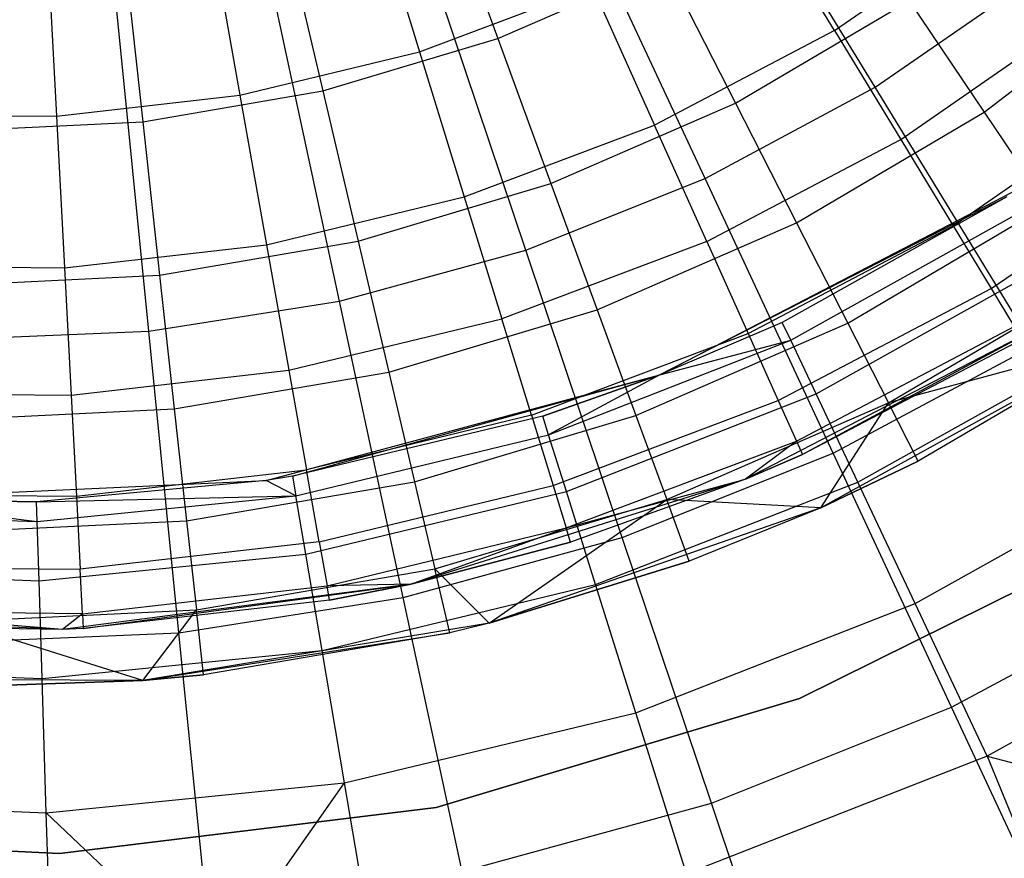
# Model space of a CAD drawing. Extents: x 3 to 49, y 3 to 103.
# Tile 25 of 101: x 26.077 to 26.958, y 24.038 to 24.788. Entities that reach past the tile are written whole.
import ezdxf

# ---------------------------------------------------------------- set-up
doc = ezdxf.new("R2010")
doc.units = 0
doc.header["$LTSCALE"] = 2.54
doc.layers.get('0').update_dxf_attribs({"linetype": 'CONTINUOUS'})

# ---------------------------------------------------------------- blocks, each defined once
blk = doc.blocks.new('HOTEL-MOOD-11782-11790_STL')
at = {"color": 0}
for p, q in [((26.84216, 24.72749, 135.57083), (26.69198, 24.97334, 135.71025)), ((26.84216, 24.72749, 135.57083), (26.69198, 24.97334, 135.71025)), ((26.45185, 24.91575, 123.88042), (26.5049, 24.77088, 124.02053)), ((26.45185, 24.91575, 123.88042), (26.5049, 24.77088, 124.02053)), ((26.38899, 24.90776, 124.0007), (26.43479, 24.75907, 124.15461)), ((26.38899, 24.90776, 124.0007), (26.43479, 24.75907, 124.15461)), ((26.69005, 24.64592, 135.57083), (26.56834, 24.90704, 135.71025)), ((26.69005, 24.64592, 135.57083), (26.56834, 24.90704, 135.71025)), ((26.80595, 24.77806, 124.32627), (26.73554, 24.89413, 124.15461)), ((26.80595, 24.77806, 124.32627), (26.73554, 24.89413, 124.15461)), ((26.80595, 24.77806, 124.32627), (26.95534, 24.88178, 124.32627)), ((26.80595, 24.77806, 124.32627), (26.95534, 24.88178, 124.32627)), ((26.24708, 24.87344, 124.0007), (26.27427, 24.72025, 124.15461)), ((26.24708, 24.87344, 124.0007), (26.27427, 24.72025, 124.15461)), ((26.31321, 24.87429, 123.88042), (26.34841, 24.72408, 124.02053)), ((26.31321, 24.87429, 123.88042), (26.34841, 24.72408, 124.02053)), ((26.10203, 24.85682, 124.0007), (26.11019, 24.70146, 124.15461)), ((26.10203, 24.85682, 124.0007), (26.11019, 24.70146, 124.15461)), ((26.17059, 24.84985, 123.88042), (26.18742, 24.69649, 124.02053)), ((26.17059, 24.84985, 123.88042), (26.18742, 24.69649, 124.02053)), ((26.52976, 24.58189, 135.57083), (26.43806, 24.85499, 135.71025)), ((26.52976, 24.58189, 135.57083), (26.43806, 24.85499, 135.71025)), ((26.5049, 24.77088, 124.02053), (26.6546, 24.8362, 124.02053)), ((26.5049, 24.77088, 124.02053), (26.6546, 24.8362, 124.02053)), ((26.6546, 24.8362, 124.02053), (26.71732, 24.71327, 124.1767)), ((26.6546, 24.8362, 124.02053), (26.71732, 24.71327, 124.1767)), ((26.84216, 24.72749, 135.57083), (26.98418, 24.82558, 135.57083)), ((26.84216, 24.72749, 135.57083), (26.98418, 24.82558, 135.57083)), ((26.93949, 24.70502, 124.34703), (27.09396, 24.8232, 124.34703)), ((26.93949, 24.70502, 124.34703), (27.09396, 24.8232, 124.34703)), ((26.36331, 24.53621, 135.57083), (26.30276, 24.81786, 135.71025)), ((26.36331, 24.53621, 135.57083), (26.30276, 24.81786, 135.71025)), ((26.43479, 24.75907, 124.15461), (26.58933, 24.81733, 124.15461)), ((26.43479, 24.75907, 124.15461), (26.58933, 24.81733, 124.15461)), ((26.58933, 24.81733, 124.15461), (26.64494, 24.69349, 124.32627)), ((26.58933, 24.81733, 124.15461), (26.64494, 24.69349, 124.32627)), ((26.71732, 24.71327, 124.1767), (26.87242, 24.80462, 124.1767)), ((26.71732, 24.71327, 124.1767), (26.87242, 24.80462, 124.1767)), ((26.87242, 24.80462, 124.1767), (26.93949, 24.70502, 124.34703)), ((26.87242, 24.80462, 124.1767), (26.93949, 24.70502, 124.34703)), ((26.19279, 24.50945, 135.57083), (26.16416, 24.79612, 135.71025)), ((26.19279, 24.50945, 135.57083), (26.16416, 24.79612, 135.71025)), ((26.86503, 24.68067, 124.51313), (27.02594, 24.79239, 124.51313)), ((26.86503, 24.68067, 124.51313), (27.02594, 24.79239, 124.51313)), ((26.34841, 24.72408, 124.02053), (26.5049, 24.77088, 124.02053)), ((26.34841, 24.72408, 124.02053), (26.5049, 24.77088, 124.02053)), ((26.5049, 24.77088, 124.02053), (26.55234, 24.64129, 124.1767)), ((26.5049, 24.77088, 124.02053), (26.55234, 24.64129, 124.1767)), ((26.80595, 24.77806, 124.32627), (26.64494, 24.69349, 124.32627)), ((26.80595, 24.77806, 124.32627), (26.64494, 24.69349, 124.32627)), ((26.80595, 24.77806, 124.32627), (26.86503, 24.68067, 124.51313)), ((26.80595, 24.77806, 124.32627), (26.86503, 24.68067, 124.51313)), ((26.27427, 24.72025, 124.15461), (26.43479, 24.75907, 124.15461)), ((26.27427, 24.72025, 124.15461), (26.43479, 24.75907, 124.15461)), ((26.43479, 24.75907, 124.15461), (26.47477, 24.62934, 124.32627)), ((26.43479, 24.75907, 124.15461), (26.47477, 24.62934, 124.32627)), ((26.69005, 24.64592, 135.57083), (26.84216, 24.72749, 135.57083)), ((26.69005, 24.64592, 135.57083), (26.84216, 24.72749, 135.57083)), ((26.98343, 24.49621, 135.40056), (26.84216, 24.72749, 135.57083)), ((26.98343, 24.49621, 135.40056), (26.84216, 24.72749, 135.57083)), ((26.11019, 24.70146, 124.15461), (26.27427, 24.72025, 124.15461)), ((26.11019, 24.70146, 124.15461), (26.27427, 24.72025, 124.15461)), ((26.18742, 24.69649, 124.02053), (26.34841, 24.72408, 124.02053)), ((26.18742, 24.69649, 124.02053), (26.34841, 24.72408, 124.02053)), ((26.27427, 24.72025, 124.15461), (26.29799, 24.58659, 124.32627)), ((26.27427, 24.72025, 124.15461), (26.29799, 24.58659, 124.32627)), ((26.34841, 24.72408, 124.02053), (26.37989, 24.58972, 124.1767)), ((26.34841, 24.72408, 124.02053), (26.37989, 24.58972, 124.1767)), ((26.91191, 24.60338, 124.71244), (27.08197, 24.72145, 124.71244)), ((26.91191, 24.60338, 124.71244), (27.08197, 24.72145, 124.71244)), ((26.55234, 24.64129, 124.1767), (26.71732, 24.71327, 124.1767)), ((26.55234, 24.64129, 124.1767), (26.71732, 24.71327, 124.1767)), ((26.71732, 24.71327, 124.1767), (26.7719, 24.60632, 124.34703)), ((26.71732, 24.71327, 124.1767), (26.7719, 24.60632, 124.34703)), ((25.94504, 24.70296, 124.15461), (26.11019, 24.70146, 124.15461)), ((25.94504, 24.70296, 124.15461), (26.11019, 24.70146, 124.15461)), ((26.11019, 24.70146, 124.15461), (26.11731, 24.56589, 124.32627)), ((26.11019, 24.70146, 124.15461), (26.11731, 24.56589, 124.32627)), ((26.7719, 24.60632, 124.34703), (26.93949, 24.70502, 124.34703)), ((26.7719, 24.60632, 124.34703), (26.93949, 24.70502, 124.34703)), ((26.93949, 24.70502, 124.34703), (26.99573, 24.6215, 124.52949)), ((26.93949, 24.70502, 124.34703), (26.99573, 24.6215, 124.52949)), ((26.02429, 24.68851, 124.02053), (26.18742, 24.69649, 124.02053)), ((26.02429, 24.68851, 124.02053), (26.18742, 24.69649, 124.02053)), ((26.18742, 24.69649, 124.02053), (26.20248, 24.55931, 124.1767)), ((26.18742, 24.69649, 124.02053), (26.20248, 24.55931, 124.1767)), ((26.47477, 24.62934, 124.32627), (26.64494, 24.69349, 124.32627)), ((26.47477, 24.62934, 124.32627), (26.64494, 24.69349, 124.32627)), ((26.69161, 24.58957, 124.51313), (26.64494, 24.69349, 124.32627)), ((26.69161, 24.58957, 124.51313), (26.64494, 24.69349, 124.32627)), ((26.69161, 24.58957, 124.51313), (26.86503, 24.68067, 124.51313)), ((26.69161, 24.58957, 124.51313), (26.86503, 24.68067, 124.51313)), ((26.86503, 24.68067, 124.51313), (26.91191, 24.60338, 124.71244)), ((26.86503, 24.68067, 124.51313), (26.91191, 24.60338, 124.71244)), ((26.94591, 24.54735, 124.92124), (27.12259, 24.67001, 124.92124)), ((26.94591, 24.54735, 124.92124), (27.12259, 24.67001, 124.92124)), ((26.37989, 24.58972, 124.1767), (26.55234, 24.64129, 124.1767)), ((26.37989, 24.58972, 124.1767), (26.55234, 24.64129, 124.1767)), ((26.52976, 24.58189, 135.57083), (26.69005, 24.64592, 135.57083)), ((26.52976, 24.58189, 135.57083), (26.69005, 24.64592, 135.57083)), ((26.55234, 24.64129, 124.1767), (26.59363, 24.52854, 124.34703)), ((26.55234, 24.64129, 124.1767), (26.59363, 24.52854, 124.34703)), ((26.80453, 24.40028, 135.40056), (26.69005, 24.64592, 135.57083)), ((26.80453, 24.40028, 135.40056), (26.69005, 24.64592, 135.57083)), ((26.64974, 24.47025, 128.34176), (26.97314, 24.63808, 128.34176)), ((26.29799, 24.58659, 124.32627), (26.47477, 24.62934, 124.32627)), ((26.29799, 24.58659, 124.32627), (26.47477, 24.62934, 124.32627)), ((26.47477, 24.62934, 124.32627), (26.50831, 24.52048, 124.51313)), ((26.47477, 24.62934, 124.32627), (26.50831, 24.52048, 124.51313)), ((26.95988, 24.62935, 129.15432), (26.64974, 24.47025, 128.34176)), ((26.95988, 24.62935, 129.15432), (26.64974, 24.47025, 128.34176)), ((26.95988, 24.62935, 129.15432), (26.7591, 24.51722, 129.15432)), ((26.95988, 24.62935, 129.15432), (26.7591, 24.51722, 129.15432)), ((26.81766, 24.51663, 124.52949), (26.99573, 24.6215, 124.52949)), ((26.81766, 24.51663, 124.52949), (26.99573, 24.6215, 124.52949)), ((26.76667, 24.50116, 129.42616), (26.96958, 24.61448, 129.42616)), ((26.76667, 24.50116, 129.42616), (26.96958, 24.61448, 129.42616)), ((26.59363, 24.52854, 124.34703), (26.7719, 24.60632, 124.34703)), ((26.59363, 24.52854, 124.34703), (26.7719, 24.60632, 124.34703)), ((26.72864, 24.50711, 124.71244), (26.91191, 24.60338, 124.71244)), ((26.72864, 24.50711, 124.71244), (26.91191, 24.60338, 124.71244)), ((26.7719, 24.60632, 124.34703), (26.81766, 24.51663, 124.52949)), ((26.7719, 24.60632, 124.34703), (26.81766, 24.51663, 124.52949)), ((26.91191, 24.60338, 124.71244), (26.94591, 24.54735, 124.92124)), ((26.91191, 24.60338, 124.71244), (26.94591, 24.54735, 124.92124)), ((26.11731, 24.56589, 124.32627), (26.29799, 24.58659, 124.32627)), ((26.11731, 24.56589, 124.32627), (26.29799, 24.58659, 124.32627)), ((26.20248, 24.55931, 124.1767), (26.37989, 24.58972, 124.1767)), ((26.20248, 24.55931, 124.1767), (26.37989, 24.58972, 124.1767)), ((26.29799, 24.58659, 124.32627), (26.3179, 24.47443, 124.51313)), ((26.29799, 24.58659, 124.32627), (26.3179, 24.47443, 124.51313)), ((26.37989, 24.58972, 124.1767), (26.40728, 24.47282, 124.34703)), ((26.37989, 24.58972, 124.1767), (26.40728, 24.47282, 124.34703)), ((26.69161, 24.58957, 124.51313), (26.50831, 24.52048, 124.51313)), ((26.69161, 24.58957, 124.51313), (26.50831, 24.52048, 124.51313)), ((26.69161, 24.58957, 124.51313), (26.72864, 24.50711, 124.71244)), ((26.69161, 24.58957, 124.51313), (26.72864, 24.50711, 124.71244)), ((26.36331, 24.53621, 135.57083), (26.52976, 24.58189, 135.57083)), ((26.36331, 24.53621, 135.57083), (26.52976, 24.58189, 135.57083)), ((26.61602, 24.32497, 135.40056), (26.52976, 24.58189, 135.57083)), ((26.61602, 24.32497, 135.40056), (26.52976, 24.58189, 135.57083)), ((26.78928, 24.45327, 129.6934), (26.9985, 24.5701, 129.6934)), ((26.78928, 24.45327, 129.6934), (26.9985, 24.5701, 129.6934)), ((25.93545, 24.56755, 124.32627), (26.11731, 24.56589, 124.32627)), ((25.93545, 24.56755, 124.32627), (26.11731, 24.56589, 124.32627)), ((26.0227, 24.55051, 124.1767), (26.20248, 24.55931, 124.1767)), ((26.0227, 24.55051, 124.1767), (26.20248, 24.55931, 124.1767)), ((26.11731, 24.56589, 124.32627), (26.12328, 24.45214, 124.51313)), ((26.11731, 24.56589, 124.32627), (26.12328, 24.45214, 124.51313)), ((26.20248, 24.55931, 124.1767), (26.21558, 24.43996, 124.34703)), ((26.20248, 24.55931, 124.1767), (26.21558, 24.43996, 124.34703)), ((26.85407, 24.44528, 124.72187), (27.04048, 24.55506, 124.72187)), ((26.85407, 24.44528, 124.72187), (27.04048, 24.55506, 124.72187)), ((26.75549, 24.44732, 124.92124), (26.94591, 24.54735, 124.92124)), ((26.75549, 24.44732, 124.92124), (26.94591, 24.54735, 124.92124)), ((26.94591, 24.54735, 124.92124), (26.9665, 24.51339, 125.13646)), ((26.94591, 24.54735, 124.92124), (26.9665, 24.51339, 125.13646)), ((26.19279, 24.50945, 135.57083), (26.36331, 24.53621, 135.57083)), ((26.19279, 24.50945, 135.57083), (26.36331, 24.53621, 135.57083)), ((26.42027, 24.27125, 135.40056), (26.36331, 24.53621, 135.57083)), ((26.42027, 24.27125, 135.40056), (26.36331, 24.53621, 135.57083)), ((26.40728, 24.47282, 124.34703), (26.59363, 24.52854, 124.34703)), ((26.40728, 24.47282, 124.34703), (26.59363, 24.52854, 124.34703)), ((26.59363, 24.52854, 124.34703), (26.62825, 24.43399, 124.52949)), ((26.59363, 24.52854, 124.34703), (26.62825, 24.43399, 124.52949)), ((26.3179, 24.47443, 124.51313), (26.50831, 24.52048, 124.51313)), ((26.3179, 24.47443, 124.51313), (26.50831, 24.52048, 124.51313)), ((26.53492, 24.43409, 124.71244), (26.50831, 24.52048, 124.51313)), ((26.53492, 24.43409, 124.71244), (26.50831, 24.52048, 124.51313)), ((26.62825, 24.43399, 124.52949), (26.81766, 24.51663, 124.52949)), ((26.62825, 24.43399, 124.52949), (26.81766, 24.51663, 124.52949)), ((26.7591, 24.51722, 129.15432), (26.64974, 24.47025, 128.34176)), ((26.7591, 24.51722, 129.15432), (26.64974, 24.47025, 128.34176)), ((26.7591, 24.51722, 129.15432), (26.64974, 24.47025, 129.15432)), ((26.7591, 24.51722, 129.15432), (26.64974, 24.47025, 129.15432)), ((27.00481, 24.52151, 129.6549), (26.72629, 24.37703, 129.6549)), ((27.00481, 24.52151, 129.6549), (26.72629, 24.37703, 129.6549)), ((26.76667, 24.50116, 129.42616), (26.7591, 24.51722, 129.15432)), ((26.76667, 24.50116, 129.42616), (26.7591, 24.51722, 129.15432)), ((27.00481, 24.52151, 129.6549), (26.77721, 24.39896, 125.3549)), ((27.00481, 24.52151, 129.6549), (26.77721, 24.39896, 125.3549)), ((26.81766, 24.51663, 124.52949), (26.85407, 24.44528, 124.72187)), ((26.81766, 24.51663, 124.52949), (26.85407, 24.44528, 124.72187)), ((26.02035, 24.50196, 135.57083), (26.19279, 24.50945, 135.57083)), ((26.02035, 24.50196, 135.57083), (26.19279, 24.50945, 135.57083)), ((26.21973, 24.23978, 135.40056), (26.19279, 24.50945, 135.57083)), ((26.21973, 24.23978, 135.40056), (26.19279, 24.50945, 135.57083)), ((26.53492, 24.43409, 124.71244), (26.72864, 24.50711, 124.71244)), ((26.53492, 24.43409, 124.71244), (26.72864, 24.50711, 124.71244)), ((26.72864, 24.50711, 124.71244), (26.75549, 24.44732, 124.92124)), ((26.72864, 24.50711, 124.71244), (26.75549, 24.44732, 124.92124)), ((26.77176, 24.41109, 125.13646), (26.9665, 24.51339, 125.13646)), ((26.77176, 24.41109, 125.13646), (26.9665, 24.51339, 125.13646)), ((26.55023, 24.41653, 129.42616), (26.76667, 24.50116, 129.42616)), ((26.55023, 24.41653, 129.42616), (26.76667, 24.50116, 129.42616)), ((26.64974, 24.47025, 129.15432), (26.76667, 24.50116, 129.42616)), ((26.64974, 24.47025, 129.15432), (26.76667, 24.50116, 129.42616)), ((26.78928, 24.45327, 129.6934), (26.76667, 24.50116, 129.42616)), ((26.78928, 24.45327, 129.6934), (26.76667, 24.50116, 129.42616)), ((26.9734, 24.50202, 125.3549), (26.77721, 24.39896, 125.3549)), ((26.9734, 24.50202, 125.3549), (26.77721, 24.39896, 125.3549)), ((27.06816, 24.50313, 129.6549), (26.79347, 24.35146, 129.6549)), ((27.06816, 24.50313, 129.6549), (26.79347, 24.35146, 129.6549)), ((27.06816, 24.50313, 124.92189), (26.85407, 24.44528, 124.72187)), ((27.06816, 24.50313, 124.92189), (26.85407, 24.44528, 124.72187)), ((27.06816, 24.50313, 124.92189), (26.88069, 24.39312, 124.92189)), ((27.06816, 24.50313, 129.6549), (26.88069, 24.39312, 124.92189)), ((27.06816, 24.50313, 124.92189), (26.88069, 24.39312, 124.92189)), ((27.06816, 24.50313, 129.6549), (26.88069, 24.39312, 124.92189)), ((26.80453, 24.40028, 135.40056), (26.98343, 24.49621, 135.40056)), ((26.80453, 24.40028, 135.40056), (26.98343, 24.49621, 135.40056)), ((26.82654, 24.37435, 129.95146), (27.04615, 24.49699, 129.95146)), ((26.82654, 24.37435, 129.95146), (27.04615, 24.49699, 129.95146)), ((26.12328, 24.45214, 124.51313), (26.3179, 24.47443, 124.51313)), ((26.12328, 24.45214, 124.51313), (26.3179, 24.47443, 124.51313)), ((26.21558, 24.43996, 124.34703), (26.40728, 24.47282, 124.34703)), ((26.21558, 24.43996, 124.34703), (26.40728, 24.47282, 124.34703)), ((26.3179, 24.47443, 124.51313), (26.3337, 24.38543, 124.71244)), ((26.3179, 24.47443, 124.51313), (26.3337, 24.38543, 124.71244)), ((26.40728, 24.47282, 124.34703), (26.43026, 24.37478, 124.52949)), ((26.40728, 24.47282, 124.34703), (26.43026, 24.37478, 124.52949)), ((26.29781, 24.37586, 128.34176), (26.64974, 24.47025, 128.34176)), ((26.32132, 24.37967, 129.15432), (26.64974, 24.47025, 128.34176)), ((26.32132, 24.37967, 129.15432), (26.64974, 24.47025, 128.34176)), ((26.64974, 24.47025, 129.15432), (26.54491, 24.43347, 129.15432)), ((26.54491, 24.43347, 129.15432), (26.64974, 24.47025, 128.34176)), ((26.54491, 24.43347, 129.15432), (26.64974, 24.47025, 128.34176)), ((26.64974, 24.47025, 129.15432), (26.54491, 24.43347, 129.15432)), ((26.64974, 24.47025, 129.15432), (26.55023, 24.41653, 129.42616)), ((26.64974, 24.47025, 129.15432), (26.55023, 24.41653, 129.42616)), ((26.64974, 24.47025, 129.15432), (26.64974, 24.47025, 128.34176)), ((26.64974, 24.47025, 129.15432), (26.64974, 24.47025, 128.34176)), ((25.9274, 24.45392, 124.51313), (26.12328, 24.45214, 124.51313)), ((25.9274, 24.45392, 124.51313), (26.12328, 24.45214, 124.51313)), ((26.12328, 24.45214, 124.51313), (26.12802, 24.36187, 124.71244)), ((26.12328, 24.45214, 124.51313), (26.12802, 24.36187, 124.71244)), ((26.55422, 24.37146, 124.92124), (26.75549, 24.44732, 124.92124)), ((26.55422, 24.37146, 124.92124), (26.75549, 24.44732, 124.92124)), ((26.56611, 24.366, 129.6934), (26.78928, 24.45327, 129.6934)), ((26.56611, 24.366, 129.6934), (26.78928, 24.45327, 129.6934)), ((26.65579, 24.35877, 124.72187), (26.85407, 24.44528, 124.72187)), ((26.65579, 24.35877, 124.72187), (26.85407, 24.44528, 124.72187)), ((26.75549, 24.44732, 124.92124), (26.77176, 24.41109, 125.13646)), ((26.75549, 24.44732, 124.92124), (26.77176, 24.41109, 125.13646)), ((26.82654, 24.37435, 129.95146), (26.78928, 24.45327, 129.6934)), ((26.82654, 24.37435, 129.95146), (26.78928, 24.45327, 129.6934)), ((26.79347, 24.35146, 124.92189), (26.85407, 24.44528, 124.72187)), ((26.79347, 24.35146, 124.92189), (26.85407, 24.44528, 124.72187)), ((26.88069, 24.39312, 124.92189), (26.85407, 24.44528, 124.72187)), ((26.88069, 24.39312, 124.92189), (26.85407, 24.44528, 124.72187)), ((26.02132, 24.43045, 124.34703), (26.21558, 24.43996, 124.34703)), ((26.02132, 24.43045, 124.34703), (26.21558, 24.43996, 124.34703)), ((26.21558, 24.43996, 124.34703), (26.22657, 24.33987, 124.52949)), ((26.21558, 24.43996, 124.34703), (26.22657, 24.33987, 124.52949)), ((26.54491, 24.43347, 129.15432), (26.32132, 24.37967, 129.15432)), ((26.54491, 24.43347, 129.15432), (26.32132, 24.37967, 129.15432)), ((26.53492, 24.43409, 124.71244), (26.3337, 24.38543, 124.71244)), ((26.53492, 24.43409, 124.71244), (26.3337, 24.38543, 124.71244)), ((26.43026, 24.37478, 124.52949), (26.62825, 24.43399, 124.52949)), ((26.43026, 24.37478, 124.52949), (26.62825, 24.43399, 124.52949)), ((26.53492, 24.43409, 124.71244), (26.55422, 24.37146, 124.92124)), ((26.53492, 24.43409, 124.71244), (26.55422, 24.37146, 124.92124)), ((26.55023, 24.41653, 129.42616), (26.54491, 24.43347, 129.15432)), ((26.55023, 24.41653, 129.42616), (26.54491, 24.43347, 129.15432)), ((26.62825, 24.43399, 124.52949), (26.65579, 24.35877, 124.72187)), ((26.62825, 24.43399, 124.52949), (26.65579, 24.35877, 124.72187)), ((26.32428, 24.36216, 129.42616), (26.55023, 24.41653, 129.42616)), ((26.32428, 24.36216, 129.42616), (26.55023, 24.41653, 129.42616)), ((26.56611, 24.366, 129.6934), (26.55023, 24.41653, 129.42616)), ((26.56611, 24.366, 129.6934), (26.55023, 24.41653, 129.42616)), ((26.56591, 24.3335, 125.13646), (26.77176, 24.41109, 125.13646)), ((26.56591, 24.3335, 125.13646), (26.77176, 24.41109, 125.13646)), ((26.77176, 24.41109, 125.13646), (26.72629, 24.37703, 125.3549)), ((26.77176, 24.41109, 125.13646), (26.72629, 24.37703, 125.3549)), ((26.77176, 24.41109, 125.13646), (26.77721, 24.39896, 125.3549)), ((26.77176, 24.41109, 125.13646), (26.77721, 24.39896, 125.3549)), ((26.61602, 24.32497, 135.40056), (26.80453, 24.40028, 135.40056)), ((26.61602, 24.32497, 135.40056), (26.80453, 24.40028, 135.40056)), ((26.72629, 24.37703, 129.6549), (26.77721, 24.39896, 125.3549)), ((26.77721, 24.39896, 125.3549), (26.72629, 24.37703, 125.3549)), ((26.72629, 24.37703, 129.6549), (26.77721, 24.39896, 125.3549)), ((26.77721, 24.39896, 125.3549), (26.72629, 24.37703, 125.3549)), ((26.88069, 24.39312, 124.92189), (26.79347, 24.35146, 124.92189)), ((26.79347, 24.35146, 129.6549), (26.88069, 24.39312, 124.92189)), ((26.79347, 24.35146, 129.6549), (26.88069, 24.39312, 124.92189)), ((26.88069, 24.39312, 124.92189), (26.79347, 24.35146, 124.92189)), ((26.91041, 24.1731, 135.20151), (26.80453, 24.40028, 135.40056)), ((26.91041, 24.1731, 135.20151), (26.80453, 24.40028, 135.40056)), ((26.8778, 24.26574, 130.19598), (27.11173, 24.39638, 130.19598)), ((26.8778, 24.26574, 130.19598), (27.11173, 24.39638, 130.19598)), ((26.12802, 24.36187, 124.71244), (26.3337, 24.38543, 124.71244)), ((26.12802, 24.36187, 124.71244), (26.3337, 24.38543, 124.71244)), ((26.34515, 24.3209, 124.92124), (26.3337, 24.38543, 124.71244)), ((26.34515, 24.3209, 124.92124), (26.3337, 24.38543, 124.71244)), ((25.93383, 24.35933, 128.34176), (26.29781, 24.37586, 128.34176)), ((26.29781, 24.37586, 128.34176), (26.09248, 24.35681, 129.15432)), ((26.29781, 24.37586, 128.34176), (26.09248, 24.35681, 129.15432)), ((26.29781, 24.37586, 129.15432), (26.09248, 24.35681, 129.15432)), ((26.29781, 24.37586, 129.15432), (26.09248, 24.35681, 129.15432)), ((26.22657, 24.33987, 124.52949), (26.43026, 24.37478, 124.52949)), ((26.22657, 24.33987, 124.52949), (26.43026, 24.37478, 124.52949)), ((26.32132, 24.37967, 129.15432), (26.29781, 24.37586, 128.34176)), ((26.32132, 24.37967, 129.15432), (26.29781, 24.37586, 128.34176)), ((26.32132, 24.37967, 129.15432), (26.29781, 24.37586, 129.15432)), ((26.32132, 24.37967, 129.15432), (26.29781, 24.37586, 129.15432)), ((26.29781, 24.37586, 128.34176), (26.29781, 24.37586, 129.15432)), ((26.29781, 24.37586, 128.34176), (26.29781, 24.37586, 129.15432)), ((26.32428, 24.36216, 129.42616), (26.29781, 24.37586, 129.15432)), ((26.32428, 24.36216, 129.42616), (26.29781, 24.37586, 129.15432)), ((26.32132, 24.37967, 129.15432), (26.32428, 24.36216, 129.42616)), ((26.32132, 24.37967, 129.15432), (26.32428, 24.36216, 129.42616)), ((26.72629, 24.37703, 129.6549), (26.42692, 24.28311, 129.6549)), ((26.72629, 24.37703, 129.6549), (26.42692, 24.28311, 129.6549)), ((26.43026, 24.37478, 124.52949), (26.44853, 24.29679, 124.72187)), ((26.43026, 24.37478, 124.52949), (26.44853, 24.29679, 124.72187)), ((26.56591, 24.3335, 125.13646), (26.72629, 24.37703, 125.3549)), ((26.56591, 24.3335, 125.13646), (26.72629, 24.37703, 125.3549)), ((26.72629, 24.37703, 129.6549), (26.56983, 24.32079, 125.3549)), ((26.72629, 24.37703, 129.6549), (26.56983, 24.32079, 125.3549)), ((26.72629, 24.37703, 125.3549), (26.56983, 24.32079, 125.3549)), ((26.72629, 24.37703, 125.3549), (26.56983, 24.32079, 125.3549)), ((26.59227, 24.28275, 129.95146), (26.82654, 24.37435, 129.95146)), ((26.59227, 24.28275, 129.95146), (26.82654, 24.37435, 129.95146)), ((26.72629, 24.37703, 129.6549), (26.72629, 24.37703, 125.3549)), ((26.72629, 24.37703, 129.6549), (26.72629, 24.37703, 125.3549)), ((26.8778, 24.26574, 130.19598), (26.82654, 24.37435, 129.95146)), ((26.8778, 24.26574, 130.19598), (26.82654, 24.37435, 129.95146)), ((26.33313, 24.30995, 129.6934), (26.56611, 24.366, 129.6934)), ((26.33313, 24.30995, 129.6934), (26.56611, 24.366, 129.6934)), ((26.34515, 24.3209, 124.92124), (26.55422, 24.37146, 124.92124)), ((26.34515, 24.3209, 124.92124), (26.55422, 24.37146, 124.92124)), ((26.55422, 24.37146, 124.92124), (26.56591, 24.3335, 125.13646)), ((26.55422, 24.37146, 124.92124), (26.56591, 24.3335, 125.13646)), ((26.59227, 24.28275, 129.95146), (26.56611, 24.366, 129.6934)), ((26.59227, 24.28275, 129.95146), (26.56611, 24.366, 129.6934)), ((25.92101, 24.36375, 124.71244), (26.12802, 24.36187, 124.71244)), ((25.92101, 24.36375, 124.71244), (26.12802, 24.36187, 124.71244)), ((25.93383, 24.35933, 128.34176), (26.09248, 24.35681, 129.15432)), ((26.09248, 24.35681, 129.15432), (25.93383, 24.35933, 129.15432)), ((25.93383, 24.35933, 128.34176), (26.09248, 24.35681, 129.15432)), ((25.93383, 24.35933, 129.15432), (26.09303, 24.33907, 129.42616)), ((25.93383, 24.35933, 129.15432), (26.09303, 24.33907, 129.42616)), ((26.09248, 24.35681, 129.15432), (25.93383, 24.35933, 129.15432)), ((26.09248, 24.35681, 129.15432), (26.32428, 24.36216, 129.42616)), ((26.09248, 24.35681, 129.15432), (26.32428, 24.36216, 129.42616)), ((26.09303, 24.33907, 129.42616), (26.09248, 24.35681, 129.15432)), ((26.09303, 24.33907, 129.42616), (26.09248, 24.35681, 129.15432)), ((26.09303, 24.33907, 129.42616), (26.32428, 24.36216, 129.42616)), ((26.09303, 24.33907, 129.42616), (26.32428, 24.36216, 129.42616)), ((26.12802, 24.36187, 124.71244), (26.13146, 24.29642, 124.92124)), ((26.12802, 24.36187, 124.71244), (26.13146, 24.29642, 124.92124)), ((26.33313, 24.30995, 129.6934), (26.32428, 24.36216, 129.42616)), ((26.33313, 24.30995, 129.6934), (26.32428, 24.36216, 129.42616)), ((26.44853, 24.29679, 124.72187), (26.65579, 24.35877, 124.72187)), ((26.44853, 24.29679, 124.72187), (26.65579, 24.35877, 124.72187)), ((26.4971, 24.24839, 124.92189), (26.65579, 24.35877, 124.72187)), ((26.4971, 24.24839, 124.92189), (26.65579, 24.35877, 124.72187)), ((26.79347, 24.35146, 124.92189), (26.65579, 24.35877, 124.72187)), ((26.67592, 24.30379, 124.92189), (26.65579, 24.35877, 124.72187)), ((26.79347, 24.35146, 124.92189), (26.65579, 24.35877, 124.72187)), ((26.67592, 24.30379, 124.92189), (26.65579, 24.35877, 124.72187)), ((26.79347, 24.35146, 129.6549), (26.4971, 24.24839, 129.6549)), ((26.79347, 24.35146, 129.6549), (26.4971, 24.24839, 129.6549)), ((26.79347, 24.35146, 124.92189), (26.67592, 24.30379, 124.92189)), ((26.79347, 24.35146, 129.6549), (26.67592, 24.30379, 124.92189)), ((26.79347, 24.35146, 124.92189), (26.67592, 24.30379, 124.92189)), ((26.79347, 24.35146, 129.6549), (26.67592, 24.30379, 124.92189)), ((26.79347, 24.35146, 129.6549), (26.79347, 24.35146, 124.92189)), ((26.79347, 24.35146, 129.6549), (26.79347, 24.35146, 124.92189)), ((25.86079, 24.34768, 129.42616), (26.09303, 24.33907, 129.42616)), ((25.86079, 24.34768, 129.42616), (26.09303, 24.33907, 129.42616)), ((26.02016, 24.32976, 124.52949), (26.22657, 24.33987, 124.52949)), ((26.02016, 24.32976, 124.52949), (26.22657, 24.33987, 124.52949)), ((26.09469, 24.28613, 129.6934), (26.09303, 24.33907, 129.42616)), ((26.09469, 24.28613, 129.6934), (26.09303, 24.33907, 129.42616)), ((26.22657, 24.33987, 124.52949), (26.23531, 24.26024, 124.72187)), ((26.22657, 24.33987, 124.52949), (26.23531, 24.26024, 124.72187)), ((26.3521, 24.28179, 125.13646), (26.56591, 24.3335, 125.13646)), ((26.3521, 24.28179, 125.13646), (26.56591, 24.3335, 125.13646)), ((26.42692, 24.28311, 125.3549), (26.56591, 24.3335, 125.13646)), ((26.42692, 24.28311, 125.3549), (26.56591, 24.3335, 125.13646)), ((26.56983, 24.32079, 125.3549), (26.56591, 24.3335, 125.13646)), ((26.56983, 24.32079, 125.3549), (26.56591, 24.3335, 125.13646)), ((26.77456, 24.18084, 125.57511), (27.07836, 24.33176, 125.57511)), ((27.07836, 24.33176, 125.6951), (26.77456, 24.18084, 125.6951)), ((27.07836, 24.33176, 125.6951), (26.77456, 24.18084, 125.6951)), ((26.77456, 24.18084, 125.57511), (27.07836, 24.33176, 125.57511)), ((26.42027, 24.27125, 135.40056), (26.61602, 24.32497, 135.40056)), ((26.42027, 24.27125, 135.40056), (26.61602, 24.32497, 135.40056)), ((26.6958, 24.08737, 135.20151), (26.61602, 24.32497, 135.40056)), ((26.6958, 24.08737, 135.20151), (26.61602, 24.32497, 135.40056)), ((26.34515, 24.3209, 124.92124), (26.13146, 24.29642, 124.92124)), ((26.34515, 24.3209, 124.92124), (26.13146, 24.29642, 124.92124)), ((26.34515, 24.3209, 124.92124), (26.3521, 24.28179, 125.13646)), ((26.34515, 24.3209, 124.92124), (26.3521, 24.28179, 125.13646)), ((26.42692, 24.28311, 129.6549), (26.56983, 24.32079, 125.3549)), ((26.56983, 24.32079, 125.3549), (26.42692, 24.28311, 125.3549)), ((26.42692, 24.28311, 129.6549), (26.56983, 24.32079, 125.3549)), ((26.56983, 24.32079, 125.3549), (26.42692, 24.28311, 125.3549)), ((26.09469, 24.28613, 129.6934), (26.33313, 24.30995, 129.6934)), ((26.09469, 24.28613, 129.6934), (26.33313, 24.30995, 129.6934)), ((26.34771, 24.2239, 129.95146), (26.33313, 24.30995, 129.6934)), ((26.34771, 24.2239, 129.95146), (26.33313, 24.30995, 129.6934)), ((26.67592, 24.30379, 124.92189), (26.4971, 24.24839, 124.92189)), ((26.4971, 24.24839, 129.6549), (26.67592, 24.30379, 124.92189)), ((26.4971, 24.24839, 129.6549), (26.67592, 24.30379, 124.92189)), ((26.67592, 24.30379, 124.92189), (26.4971, 24.24839, 124.92189)), ((25.85522, 24.29501, 129.6934), (26.09469, 24.28613, 129.6934)), ((25.85522, 24.29501, 129.6934), (26.09469, 24.28613, 129.6934)), ((25.91638, 24.29838, 124.92124), (26.13146, 24.29642, 124.92124)), ((25.91638, 24.29838, 124.92124), (26.13146, 24.29642, 124.92124)), ((26.13354, 24.25676, 125.13646), (26.13146, 24.29642, 124.92124)), ((26.13354, 24.25676, 125.13646), (26.13146, 24.29642, 124.92124)), ((26.23531, 24.26024, 124.72187), (26.44853, 24.29679, 124.72187)), ((26.23531, 24.26024, 124.72187), (26.44853, 24.29679, 124.72187)), ((26.4971, 24.24839, 124.92189), (26.44853, 24.29679, 124.72187)), ((26.46189, 24.23978, 124.92189), (26.44853, 24.29679, 124.72187)), ((26.4971, 24.24839, 124.92189), (26.44853, 24.29679, 124.72187)), ((26.46189, 24.23978, 124.92189), (26.44853, 24.29679, 124.72187)), ((26.09741, 24.1989, 129.95146), (26.09469, 24.28613, 129.6934)), ((26.09741, 24.1989, 129.95146), (26.09469, 24.28613, 129.6934)), ((26.42692, 24.28311, 129.6549), (26.11578, 24.24259, 129.6549)), ((26.42692, 24.28311, 129.6549), (26.11578, 24.24259, 129.6549)), ((26.13354, 24.25676, 125.13646), (26.3521, 24.28179, 125.13646)), ((26.13354, 24.25676, 125.13646), (26.3521, 24.28179, 125.13646)), ((26.13424, 24.24347, 125.3549), (26.42692, 24.28311, 129.6549)), ((26.13424, 24.24347, 125.3549), (26.42692, 24.28311, 129.6549)), ((26.34771, 24.2239, 129.95146), (26.59227, 24.28275, 129.95146)), ((26.34771, 24.2239, 129.95146), (26.59227, 24.28275, 129.95146)), ((26.42692, 24.28311, 125.3549), (26.3521, 24.28179, 125.13646)), ((26.42692, 24.28311, 125.3549), (26.3521, 24.28179, 125.13646)), ((26.35442, 24.2687, 125.3549), (26.3521, 24.28179, 125.13646)), ((26.35442, 24.2687, 125.3549), (26.3521, 24.28179, 125.13646)), ((26.42692, 24.28311, 125.3549), (26.35442, 24.2687, 125.3549)), ((26.35442, 24.2687, 125.3549), (26.42692, 24.28311, 129.6549)), ((26.35442, 24.2687, 125.3549), (26.42692, 24.28311, 129.6549)), ((26.42692, 24.28311, 125.3549), (26.35442, 24.2687, 125.3549)), ((26.42692, 24.28311, 129.6549), (26.42692, 24.28311, 125.3549)), ((26.42692, 24.28311, 129.6549), (26.42692, 24.28311, 125.3549)), ((26.62827, 24.16817, 130.19598), (26.59227, 24.28275, 129.95146)), ((26.62827, 24.16817, 130.19598), (26.59227, 24.28275, 129.95146)), ((26.91041, 24.1731, 135.20151), (27.11408, 24.28232, 135.20151)), ((26.91041, 24.1731, 135.20151), (27.11408, 24.28232, 135.20151)), ((26.35442, 24.2687, 125.3549), (26.13424, 24.24347, 125.3549)), ((26.35442, 24.2687, 125.3549), (26.13424, 24.24347, 125.3549)), ((26.21973, 24.23978, 135.40056), (26.42027, 24.27125, 135.40056)), ((26.21973, 24.23978, 135.40056), (26.42027, 24.27125, 135.40056)), ((26.47294, 24.02621, 135.20151), (26.42027, 24.27125, 135.40056)), ((26.47294, 24.02621, 135.20151), (26.42027, 24.27125, 135.40056)), ((27.19411, 24.26997, 130.42281), (26.94221, 24.1293, 130.42281)), ((27.19411, 24.26997, 130.42281), (26.94221, 24.1293, 130.42281)), ((26.01924, 24.24966, 124.72187), (26.23531, 24.26024, 124.72187)), ((26.01924, 24.24966, 124.72187), (26.23531, 24.26024, 124.72187)), ((26.18757, 24.1969, 124.92189), (26.23531, 24.26024, 124.72187)), ((26.18757, 24.1969, 124.92189), (26.23531, 24.26024, 124.72187)), ((26.2417, 24.20204, 124.92189), (26.23531, 24.26024, 124.72187)), ((26.2417, 24.20204, 124.92189), (26.23531, 24.26024, 124.72187)), ((26.62827, 24.16817, 130.19598), (26.8778, 24.26574, 130.19598)), ((26.62827, 24.16817, 130.19598), (26.8778, 24.26574, 130.19598)), ((26.94221, 24.1293, 130.42281), (26.8778, 24.26574, 130.19598)), ((26.94221, 24.1293, 130.42281), (26.8778, 24.26574, 130.19598)), ((26.11578, 24.24259, 129.6549), (25.80234, 24.25673, 129.6549)), ((26.11578, 24.24259, 129.6549), (25.80234, 24.25673, 129.6549)), ((26.11578, 24.24259, 125.3549), (25.91357, 24.25876, 125.13646)), ((26.11578, 24.24259, 125.3549), (25.91357, 24.25876, 125.13646)), ((26.13354, 24.25676, 125.13646), (25.91357, 24.25876, 125.13646)), ((26.13354, 24.25676, 125.13646), (25.91357, 24.25876, 125.13646)), ((26.13354, 24.25676, 125.13646), (26.11578, 24.24259, 125.3549)), ((26.13354, 24.25676, 125.13646), (26.11578, 24.24259, 125.3549)), ((26.13354, 24.25676, 125.13646), (26.13424, 24.24347, 125.3549)), ((26.13354, 24.25676, 125.13646), (26.13424, 24.24347, 125.3549)), ((26.11578, 24.24259, 129.6549), (25.91263, 24.24549, 125.3549)), ((26.11578, 24.24259, 125.3549), (25.91263, 24.24549, 125.3549)), ((26.11578, 24.24259, 129.6549), (25.91263, 24.24549, 125.3549)), ((26.11578, 24.24259, 125.3549), (25.91263, 24.24549, 125.3549)), ((26.18757, 24.1969, 124.92189), (26.01924, 24.24966, 124.72187)), ((26.18757, 24.1969, 124.92189), (26.01924, 24.24966, 124.72187)), ((26.13424, 24.24347, 125.3549), (26.11578, 24.24259, 129.6549)), ((26.13424, 24.24347, 125.3549), (26.11578, 24.24259, 129.6549)), ((26.13424, 24.24347, 125.3549), (26.11578, 24.24259, 125.3549)), ((26.13424, 24.24347, 125.3549), (26.11578, 24.24259, 125.3549)), ((26.11578, 24.24259, 125.3549), (26.11578, 24.24259, 129.6549)), ((26.11578, 24.24259, 125.3549), (26.11578, 24.24259, 129.6549)), ((26.4971, 24.24839, 129.6549), (26.18757, 24.1969, 129.6549)), ((26.4971, 24.24839, 129.6549), (26.18757, 24.1969, 129.6549)), ((26.4971, 24.24839, 124.92189), (26.46189, 24.23978, 124.92189)), ((26.4971, 24.24839, 129.6549), (26.46189, 24.23978, 124.92189)), ((26.4971, 24.24839, 124.92189), (26.46189, 24.23978, 124.92189)), ((26.4971, 24.24839, 129.6549), (26.46189, 24.23978, 124.92189)), ((26.4971, 24.24839, 129.6549), (26.4971, 24.24839, 124.92189)), ((26.4971, 24.24839, 129.6549), (26.4971, 24.24839, 124.92189)), ((26.01692, 24.23097, 135.40056), (26.21973, 24.23978, 135.40056)), ((26.01692, 24.23097, 135.40056), (26.21973, 24.23978, 135.40056)), ((26.18757, 24.1969, 129.6549), (26.46189, 24.23978, 124.92189)), ((26.18757, 24.1969, 129.6549), (26.46189, 24.23978, 124.92189)), ((26.24464, 23.99039, 135.20151), (26.21973, 24.23978, 135.40056)), ((26.24464, 23.99039, 135.20151), (26.21973, 24.23978, 135.40056)), ((26.46189, 24.23978, 124.92189), (26.2417, 24.20204, 124.92189)), ((26.46189, 24.23978, 124.92189), (26.2417, 24.20204, 124.92189)), ((26.09741, 24.1989, 129.95146), (26.34771, 24.2239, 129.95146)), ((26.09741, 24.1989, 129.95146), (26.34771, 24.2239, 129.95146)), ((26.36777, 24.10549, 130.19598), (26.34771, 24.2239, 129.95146)), ((26.36777, 24.10549, 130.19598), (26.34771, 24.2239, 129.95146)), ((25.84604, 24.20822, 129.95146), (26.09741, 24.1989, 129.95146)), ((25.84604, 24.20822, 129.95146), (26.09741, 24.1989, 129.95146)), ((26.18757, 24.1969, 129.6549), (25.87379, 24.19846, 129.6549)), ((26.18757, 24.1969, 129.6549), (25.87379, 24.19846, 129.6549)), ((26.10117, 24.07886, 130.19598), (26.09741, 24.1989, 129.95146)), ((26.10117, 24.07886, 130.19598), (26.09741, 24.1989, 129.95146)), ((26.2417, 24.20204, 124.92189), (26.18757, 24.1969, 124.92189)), ((26.18757, 24.1969, 129.6549), (26.2417, 24.20204, 124.92189)), ((26.2417, 24.20204, 124.92189), (26.18757, 24.1969, 124.92189)), ((26.18757, 24.1969, 129.6549), (26.2417, 24.20204, 124.92189)), ((26.18757, 24.1969, 124.92189), (26.01857, 24.19111, 124.92189)), ((26.01857, 24.19111, 124.92189), (26.18757, 24.1969, 129.6549)), ((26.01857, 24.19111, 124.92189), (26.18757, 24.1969, 129.6549)), ((26.18757, 24.1969, 124.92189), (26.01857, 24.19111, 124.92189)), ((26.18757, 24.1969, 124.92189), (26.18757, 24.1969, 129.6549)), ((26.18757, 24.1969, 124.92189), (26.18757, 24.1969, 129.6549)), ((26.44962, 24.08342, 125.57511), (26.77456, 24.18084, 125.57511)), ((26.77456, 24.18084, 125.6951), (26.44962, 24.08342, 125.6951)), ((26.77456, 24.18084, 125.6951), (26.44962, 24.08342, 125.6951)), ((26.44962, 24.08342, 125.57511), (26.77456, 24.18084, 125.57511)), ((26.77456, 24.18084, 125.6951), (26.77456, 24.18084, 125.57511)), ((26.77456, 24.18084, 125.6951), (26.77456, 24.18084, 125.57511)), ((26.6958, 24.08737, 135.20151), (26.91041, 24.1731, 135.20151)), ((26.6958, 24.08737, 135.20151), (26.91041, 24.1731, 135.20151)), ((27.00641, 23.96714, 134.97612), (26.91041, 24.1731, 135.20151)), ((27.00641, 23.96714, 134.97612), (26.91041, 24.1731, 135.20151)), ((26.36777, 24.10549, 130.19598), (26.62827, 24.16817, 130.19598)), ((26.36777, 24.10549, 130.19598), (26.62827, 24.16817, 130.19598)), ((26.67349, 24.02423, 130.42281), (26.62827, 24.16817, 130.19598)), ((26.67349, 24.02423, 130.42281), (26.62827, 24.16817, 130.19598)), ((26.94221, 24.1293, 130.42281), (26.67349, 24.02423, 130.42281)), ((26.94221, 24.1293, 130.42281), (26.67349, 24.02423, 130.42281)), ((26.94221, 24.1293, 130.42281), (27.02622, 23.92463, 130.73933)), ((26.94221, 24.1293, 130.42281), (27.02622, 23.92463, 130.73933)), ((26.94221, 24.1293, 130.42281), (27.25698, 24.04838, 130.73933)), ((26.94221, 24.1293, 130.42281), (27.25698, 24.04838, 130.73933)), ((26.10117, 24.07886, 130.19598), (26.36777, 24.10549, 130.19598)), ((26.10117, 24.07886, 130.19598), (26.36777, 24.10549, 130.19598)), ((26.24992, 23.93749, 130.42281), (26.36777, 24.10549, 130.19598)), ((26.24992, 23.93749, 130.42281), (26.36777, 24.10549, 130.19598)), ((26.39297, 23.95673, 130.42281), (26.36777, 24.10549, 130.19598)), ((26.39297, 23.95673, 130.42281), (26.36777, 24.10549, 130.19598)), ((25.83342, 24.08879, 130.19598), (26.10117, 24.07886, 130.19598)), ((25.83342, 24.08879, 130.19598), (26.10117, 24.07886, 130.19598)), ((26.47294, 24.02621, 135.20151), (26.6958, 24.08737, 135.20151)), ((26.47294, 24.02621, 135.20151), (26.6958, 24.08737, 135.20151)), ((26.76813, 23.87196, 134.97612), (26.6958, 24.08737, 135.20151)), ((26.76813, 23.87196, 134.97612), (26.6958, 24.08737, 135.20151)), ((26.10588, 23.92806, 130.42281), (26.10117, 24.07886, 130.19598)), ((26.10588, 23.92806, 130.42281), (26.10117, 24.07886, 130.19598)), ((26.10117, 24.07886, 130.19598), (26.24992, 23.93749, 130.42281)), ((26.10117, 24.07886, 130.19598), (26.24992, 23.93749, 130.42281)), ((26.1129, 24.04233, 125.57511), (26.44962, 24.08342, 125.57511)), ((26.44962, 24.08342, 125.6951), (26.1129, 24.04233, 125.6951)), ((26.44962, 24.08342, 125.6951), (26.1129, 24.04233, 125.6951)), ((26.1129, 24.04233, 125.57511), (26.44962, 24.08342, 125.57511)), ((26.44962, 24.08342, 125.6951), (26.44962, 24.08342, 125.57511)), ((26.44962, 24.08342, 125.6951), (26.44962, 24.08342, 125.57511)), ((25.77407, 24.05873, 125.57511), (26.1129, 24.04233, 125.57511)), ((26.1129, 24.04233, 125.6951), (25.77407, 24.05873, 125.6951)), ((26.1129, 24.04233, 125.6951), (25.77407, 24.05873, 125.6951)), ((25.77407, 24.05873, 125.57511), (26.1129, 24.04233, 125.57511)), ((26.1129, 24.04233, 125.6951), (26.1129, 24.04233, 125.57511)), ((26.1129, 24.04233, 125.6951), (26.1129, 24.04233, 125.57511))]:
    blk.add_line(p, q, dxfattribs=at)

msp = doc.modelspace()

# ---------------------------------------------------------------- block references
at = {"color": 0}
msp.add_blockref('HOTEL-MOOD-11782-11790_STL', (0, 0), dxfattribs=at)

doc.saveas('drawing.dxf')
